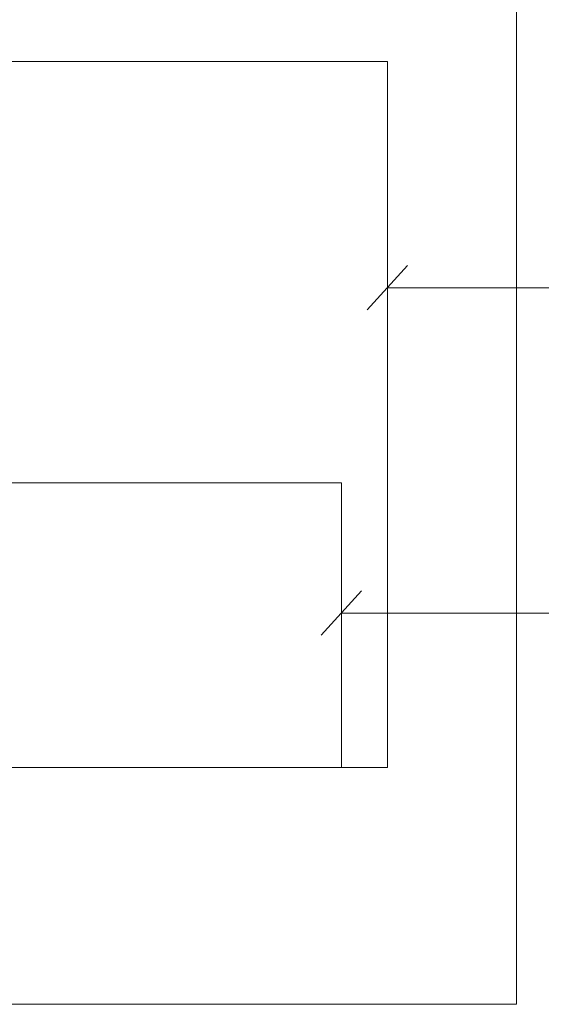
# Model space of a CAD drawing. Header units: millimetres. Extents: x 262469 to 275208, y -32539 to 9411.
# Tile 162 of 256: x 268207 to 268453, y -14395 to -13932. Entities that reach past the tile are written whole.
import ezdxf

# ---------------------------------------------------------------- set-up
doc = ezdxf.new("R2010")
doc.units = ezdxf.units.MM
doc.header["$LTSCALE"] = 100
doc.layers.add('$ IE_TELETECHNIKA', color=5, linetype='Continuous', lineweight=30)

msp = doc.modelspace()

# ---------------------------------------------------------------- linework, layer by layer
at = {"layer": '$ IE_TELETECHNIKA', "color": 0, "linetype": 'Continuous', "lineweight": 5, "ltscale": 16}
for p, q in [((268380.28, -13951.3), (268028.45, -13951.3)), ((268358.67, -14149.49), (268029.71, -14149.49))]:
    msp.add_line(p, q, dxfattribs=at)
at = {"layer": '$ IE_TELETECHNIKA', "color": 7, "linetype": 'Continuous', "lineweight": 5}
for p, q in [((268380.28, -14283.33), (268380.28, -13951.3)), ((268370.76, -14068.19), (268389.79, -14047.28)), ((268358.67, -14283.33), (268358.67, -14149.49)), ((268349.16, -14221.17), (268368.19, -14200.26))]:
    msp.add_line(p, q, dxfattribs=at)
at = {"layer": '$ IE_TELETECHNIKA', "color": 0, "linetype": 'Continuous', "lineweight": 5, "ltscale": 4}
msp.add_line((267572.85, -14283.33), (268380.28, -14283.33), dxfattribs=at)
at = {"layer": '$ IE_TELETECHNIKA', "color": 0, "linetype": 'Continuous', "lineweight": 20, "ltscale": 16}
msp.add_lwpolyline([(267503, -14394.75), (268441, -14394.75), (268441, -13554.98), (267503, -13554.98)], close=True, dxfattribs=at)
at = {"layer": '$ IE_TELETECHNIKA', "color": 7, "linetype": 'Continuous', "lineweight": 5}
for points in [[(268738.56, -14057.74), (268380.28, -14057.73)], [(268731.51, -14210.72), (268358.67, -14210.71)]]:
    msp.add_lwpolyline(points, dxfattribs=at)

doc.saveas('drawing.dxf')
